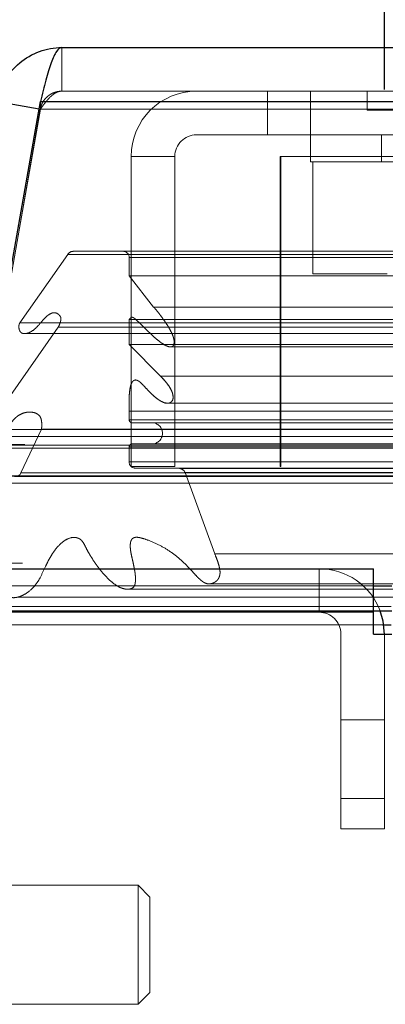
# Model space of a CAD drawing. Header units: inches. Extents: x 0.2 to 10.8, y 0.2 to 8.2.
# Tile 6 of 145: x 3.1945 to 3.2281, y 2.2298 to 2.3202. Entities that reach past the tile are written whole.
import ezdxf

# ---------------------------------------------------------------- set-up
doc = ezdxf.new("R2010")
doc.units = ezdxf.units.IN
doc.header["$MEASUREMENT"] = 0
doc.linetypes.add('HIDDEN', pattern=[0.07500000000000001, 0.05, -0.025])
doc.layers.add('DIMENSIONS', color=140, linetype='Continuous')
doc.styles.add('SLDTEXTSTYLE0', font='TXT', dxfattribs={"width": 0.7})
doc.dimstyles.new('SLDDIMSTYLE0', dxfattribs={"dimtxt": 0.0849609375, "dimasz": 0.13, "dimexe": 0, "dimexo": 0.0625, "dimgap": 0.021240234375, "dimtad": 0, "dimtih": 1, "dimtoh": 1, "dimlfac": 18, "dimrnd": 1e-09, "dimzin": 12, "dimdsep": 46, "dimtxsty": 'SLDTEXTSTYLE0', "dimsah": 1, "dimcen": 0.09, "dimadec": 0, "dimazin": 3, "dimtfac": 1, "dimtofl": 0, "dimtmove": 0, "dimatfit": 3, "dimfxl": 0, "dimfrac": 2, "dimtolj": 1, "dimtzin": 12, "dimarcsym": 0})

# ---------------------------------------------------------------- blocks, each defined once
blk = doc.blocks.new('_D_25')
at = {"layer": 'DIMENSIONS'}
for p, q in [((3.227980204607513, 2.313765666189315), (3.227980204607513, 2.671090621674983)), ((4.757869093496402, 2.313765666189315), (4.757869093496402, 2.671090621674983)), ((3.227980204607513, 2.546090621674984), (3.72184727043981, 2.546090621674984)), ((3.836973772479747, 2.546090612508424), (3.808443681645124, 2.546090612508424)), ((3.808443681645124, 2.546090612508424), (3.808443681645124, 2.4110597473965)), ((4.160121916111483, 2.546090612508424), (4.188652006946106, 2.546090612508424)), ((4.188652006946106, 2.546090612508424), (4.188652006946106, 2.4110597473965)), ((4.757869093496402, 2.546090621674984), (4.275248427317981, 2.546090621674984)), ((3.808443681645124, 2.4110597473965), (3.836973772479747, 2.4110597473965)), ((4.188652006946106, 2.4110597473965), (4.160121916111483, 2.4110597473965))]:
    blk.add_line(p, q, dxfattribs=at)
for points in [[(3.227980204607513, 2.546090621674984), (3.357980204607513, 2.526090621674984), (3.357980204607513, 2.566090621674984)], [(4.757869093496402, 2.546090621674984), (4.627869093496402, 2.566090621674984), (4.627869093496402, 2.526090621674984)]]:
    blk.add_solid(points, dxfattribs=at)
at = {"layer": 'DIMENSIONS', "char_height": 0.08333333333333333, "attachment_point": 1, "style": 'SLDTEXTSTYLE0'}
for s, insert in [('27.54', (3.836973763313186, 2.672532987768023)), ('699.5', (3.836973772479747, 2.518482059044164))]:
    blk.add_mtext(s, dxfattribs=dict(at, insert=insert))

msp = doc.modelspace()

# ---------------------------------------------------------------- linework, layer by layer
at = {"color": 7, "linetype": 'Continuous', "lineweight": 25}
for p, q in [((3.198367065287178, 2.317606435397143), (4.787455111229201, 2.317606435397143)), ((3.190347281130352, 2.278301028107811), (3.196403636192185, 2.312648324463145)), ((3.192458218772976, 2.312648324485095), (3.196284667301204, 2.31197361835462)), ((3.196403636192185, 2.312648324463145), (4.789418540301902, 2.312648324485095)), ((3.190347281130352, 2.278301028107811), (4.795474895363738, 2.278301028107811)), ((3.17830863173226, 2.269765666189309), (3.226980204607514, 2.269765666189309)), ((3.226980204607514, 2.265765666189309), (3.226980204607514, 2.269765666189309)), ((3.226980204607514, 2.268177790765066), (3.228641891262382, 2.268177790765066)), ((3.226975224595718, 2.265765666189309), (3.178306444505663, 2.265765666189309)), ((3.226975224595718, 2.263765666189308), (3.226975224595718, 2.265765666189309)), ((3.226975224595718, 2.265765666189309), (3.226980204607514, 2.265765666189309)), ((3.226980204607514, 2.265887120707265), (3.228641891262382, 2.265887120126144)), ((3.227920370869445, 2.264610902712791), (3.228591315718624, 2.264610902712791)), ((3.226975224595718, 2.263765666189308), (3.228641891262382, 2.263765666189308))]:
    msp.add_line(p, q, dxfattribs=at)
at = {"color": 7, "linetype": 'HIDDEN', "lineweight": 18}
for p, q in [((3.198367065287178, 2.313606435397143), (3.198367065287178, 2.317606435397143)), ((3.198367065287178, 2.313606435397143), (4.787455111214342, 2.313606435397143)), ((3.217235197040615, 2.309606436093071), (3.217235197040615, 2.313606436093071)), ((3.22117964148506, 2.313606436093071), (3.22117964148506, 2.309606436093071)), ((3.226387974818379, 2.313606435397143), (3.226387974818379, 2.311870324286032)), ((3.196403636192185, 2.312648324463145), (3.196403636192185, 2.311953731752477)), ((4.789418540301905, 2.312648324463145), (3.196403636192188, 2.312648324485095)), ((3.196397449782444, 2.311953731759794), (3.190341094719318, 2.277606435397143)), ((3.19034728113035, 2.277606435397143), (3.196403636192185, 2.311953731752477)), ((3.196284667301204, 2.31197361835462), (3.196397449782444, 2.311953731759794)), ((3.196403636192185, 2.311953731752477), (4.789418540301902, 2.311953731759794)), ((4.789418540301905, 2.311953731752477), (3.196403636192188, 2.311953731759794)), ((3.226387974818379, 2.311870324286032), (3.24374908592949, 2.311870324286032)), ((3.210735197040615, 2.309606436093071), (3.217235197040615, 2.309606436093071)), ((3.217235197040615, 2.309606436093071), (3.247235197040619, 2.309606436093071)), ((3.221179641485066, 2.309606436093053), (3.221179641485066, 2.307106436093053)), ((3.227707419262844, 2.309606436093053), (3.227707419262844, 2.307106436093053)), ((3.204735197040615, 2.307606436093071), (3.208735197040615, 2.307606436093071)), ((3.204735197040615, 2.279161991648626), (3.204735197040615, 2.307606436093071)), ((3.208735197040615, 2.279161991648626), (3.208735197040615, 2.307606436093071)), ((3.218420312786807, 2.279161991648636), (3.218420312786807, 2.307606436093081)), ((3.218420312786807, 2.307606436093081), (3.218457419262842, 2.307606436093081)), ((3.247235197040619, 2.307606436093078), (3.218457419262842, 2.307606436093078)), ((3.218457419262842, 2.279161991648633), (3.218457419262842, 2.307606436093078)), ((3.221179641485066, 2.307106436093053), (3.248957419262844, 2.307106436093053)), ((3.221404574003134, 2.307106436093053), (3.221404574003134, 2.296828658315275)), ((3.199408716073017, 2.298903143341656), (4.786413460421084, 2.298903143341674)), ((3.198921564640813, 2.298614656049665), (3.194518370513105, 2.292326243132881)), ((3.198921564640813, 2.298614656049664), (4.786900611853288, 2.298614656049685)), ((3.204553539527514, 2.298347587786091), (4.781268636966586, 2.298347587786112)), ((3.204553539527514, 2.296659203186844), (3.204553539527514, 2.298347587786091)), ((3.204553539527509, 2.298347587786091), (4.781268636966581, 2.298347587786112)), ((3.206797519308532, 2.293787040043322), (3.204553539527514, 2.296659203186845)), ((3.204553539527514, 2.296659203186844), (4.781268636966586, 2.296659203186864)), ((3.221404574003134, 2.296828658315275), (3.228236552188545, 2.296828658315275)), ((3.20679751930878, 2.293787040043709), (4.779024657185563, 2.29378704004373)), ((3.197217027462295, 2.293105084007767), (3.197209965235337, 2.293105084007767)), ((4.7886135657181, 2.293105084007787), (3.197217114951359, 2.293105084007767)), ((3.204553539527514, 2.292635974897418), (4.781268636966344, 2.292635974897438)), ((3.204553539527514, 2.290339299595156), (3.204553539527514, 2.29263597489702)), ((3.205173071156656, 2.292640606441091), (3.205165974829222, 2.292640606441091)), ((4.780647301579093, 2.292640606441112), (3.205173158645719, 2.292640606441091)), ((3.198053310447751, 2.291936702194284), (3.191475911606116, 2.282543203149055)), ((3.194518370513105, 2.292326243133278), (4.791303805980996, 2.292326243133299)), ((3.198053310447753, 2.291936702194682), (4.787768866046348, 2.291936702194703)), ((3.195039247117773, 2.29135372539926), (4.790778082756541, 2.291353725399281)), ((3.207416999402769, 2.287456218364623), (3.204553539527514, 2.290339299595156)), ((3.204553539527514, 2.290339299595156), (4.781268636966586, 2.290339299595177)), ((3.208396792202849, 2.290127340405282), (4.777419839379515, 2.290127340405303)), ((3.207416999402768, 2.287456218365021), (4.778405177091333, 2.287456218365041)), ((3.207416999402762, 2.287456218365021), (4.778405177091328, 2.287456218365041)), ((4.780442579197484, 2.287006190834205), (3.205379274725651, 2.287006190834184)), ((3.207901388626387, 2.284965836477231), (3.207904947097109, 2.284965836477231)), ((3.207905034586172, 2.284965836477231), (4.777914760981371, 2.284965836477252)), ((3.195460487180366, 2.284143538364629), (3.195457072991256, 2.284143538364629)), ((4.790355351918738, 2.28414353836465), (3.19546057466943, 2.284143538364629)), ((3.204553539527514, 2.284225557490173), (4.781268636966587, 2.284225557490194)), ((3.204553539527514, 2.283443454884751), (3.204553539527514, 2.284225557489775)), ((3.204553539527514, 2.283443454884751), (4.781268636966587, 2.283443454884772)), ((3.204553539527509, 2.283443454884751), (4.781268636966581, 2.283443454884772)), ((3.191475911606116, 2.282543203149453), (4.794346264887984, 2.282543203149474)), ((3.196507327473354, 2.282563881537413), (3.19461816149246, 2.27855171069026)), ((3.196507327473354, 2.282563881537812), (4.789314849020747, 2.282563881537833)), ((3.204831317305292, 2.283165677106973), (4.780990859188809, 2.283165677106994)), ((3.192320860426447, 2.281910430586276), (4.793465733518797, 2.281910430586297)), ((3.188096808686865, 2.281118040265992), (4.797725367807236, 2.281118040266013)), ((3.188096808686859, 2.281118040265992), (4.797725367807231, 2.281118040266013)), ((3.190794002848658, 2.280834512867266), (4.795028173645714, 2.280834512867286)), ((4.794968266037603, 2.281174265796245), (3.190853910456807, 2.281174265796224)), ((3.204553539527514, 2.279561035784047), (3.204553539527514, 2.280943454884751)), ((3.204553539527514, 2.280943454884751), (4.781268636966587, 2.280943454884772)), ((3.204553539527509, 2.280943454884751), (4.781268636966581, 2.280943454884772)), ((3.204831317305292, 2.281221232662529), (4.780990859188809, 2.28122123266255)), ((3.204553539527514, 2.279561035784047), (4.781268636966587, 2.279561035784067)), ((3.204553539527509, 2.279561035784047), (4.781268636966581, 2.279561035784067)), ((3.208735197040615, 2.279161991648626), (3.204735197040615, 2.279161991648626)), ((3.20916232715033, 2.278952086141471), (3.205109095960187, 2.278999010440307)), ((3.205109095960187, 2.278999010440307), (4.780713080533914, 2.278999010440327)), ((3.205109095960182, 2.278999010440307), (4.780713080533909, 2.278999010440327)), ((3.20916232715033, 2.278952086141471), (4.776659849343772, 2.278952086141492)), ((3.209162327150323, 2.278952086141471), (4.776659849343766, 2.278952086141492)), ((3.218420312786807, 2.279161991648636), (3.218457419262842, 2.279161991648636)), ((4.767401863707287, 2.279161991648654), (3.218457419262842, 2.279161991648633)), ((3.19397572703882, 2.278250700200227), (4.791846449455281, 2.278250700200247)), ((3.194115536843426, 2.278232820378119), (4.791706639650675, 2.27823282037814)), ((3.19461816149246, 2.27855171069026), (4.791204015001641, 2.278551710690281)), ((3.194618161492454, 2.27855171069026), (4.791204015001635, 2.278551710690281)), ((3.212404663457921, 2.271126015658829), (3.20967769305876, 2.278587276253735)), ((3.209677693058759, 2.278587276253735), (4.776144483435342, 2.278587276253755)), ((3.209677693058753, 2.278587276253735), (4.776144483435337, 2.278587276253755)), ((3.19034728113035, 2.277606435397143), (4.795474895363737, 2.277606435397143)), ((3.212404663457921, 2.271126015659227), (4.77341751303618, 2.271126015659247)), ((3.221980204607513, 2.265765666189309), (3.221980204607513, 2.269765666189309)), ((3.182005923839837, 2.268177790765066), (3.226980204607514, 2.268177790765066)), ((3.211931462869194, 2.268374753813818), (4.773888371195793, 2.268374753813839)), ((3.204241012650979, 2.267892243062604), (4.78157172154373, 2.267892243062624)), ((3.177480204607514, 2.266301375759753), (3.228591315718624, 2.266301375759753)), ((3.182121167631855, 2.265887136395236), (3.226980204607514, 2.265887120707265)), ((3.177480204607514, 2.264610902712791), (3.227920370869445, 2.264610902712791)), ((3.223980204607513, 2.24587677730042), (3.223980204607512, 2.263765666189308)), ((3.227980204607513, 2.24587677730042), (3.227980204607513, 2.263765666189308)), ((3.223980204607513, 2.255876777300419), (3.227980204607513, 2.255876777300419)), ((3.227980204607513, 2.248654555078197), (3.223980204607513, 2.248654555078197)), ((3.223980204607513, 2.248654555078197), (3.227980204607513, 2.248654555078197)), ((3.227980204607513, 2.248654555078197), (3.223980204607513, 2.248654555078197)), ((3.223980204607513, 2.248654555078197), (3.227980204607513, 2.248654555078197)), ((3.227980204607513, 2.248654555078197), (3.223980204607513, 2.248654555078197)), ((3.223980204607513, 2.248654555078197), (3.227980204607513, 2.248654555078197)), ((3.227980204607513, 2.24587677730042), (3.223980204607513, 2.24587677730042)), ((3.205367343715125, 2.240708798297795), (3.186775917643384, 2.240708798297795)), ((3.205367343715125, 2.240708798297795), (3.205367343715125, 2.229772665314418)), ((3.206460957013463, 2.239615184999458), (3.205367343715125, 2.240708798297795)), ((3.206460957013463, 2.239615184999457), (3.206460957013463, 2.230866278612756)), ((3.205367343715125, 2.229772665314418), (3.206460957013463, 2.230866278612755)), ((3.186775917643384, 2.229772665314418), (3.205367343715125, 2.229772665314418))]:
    msp.add_line(p, q, dxfattribs=at)
at = {"color": 7, "linetype": 'HIDDEN', "lineweight": 18, "flags": 128}
for points in [[(4.786412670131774, 2.272638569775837), (4.005734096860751, 2.272638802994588), (3.199411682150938, 2.272638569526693)], [(4.780566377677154, 2.272650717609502), (4.005734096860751, 2.27265077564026), (3.205253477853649, 2.272650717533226)], [(4.794768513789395, 2.270278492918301), (3.959205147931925, 2.270278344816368), (3.191049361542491, 2.270278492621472)], [(4.79477325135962, 2.27027844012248), (4.05852145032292, 2.270276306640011), (3.191050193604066, 2.270278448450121)], [(3.211934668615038, 2.26837477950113), (3.98008102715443, 2.268375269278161), (4.773905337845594, 2.268374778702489)], [(3.194304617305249, 2.267147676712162), (3.980069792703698, 2.267147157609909), (4.79152759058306, 2.267147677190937)]]:
    msp.add_lwpolyline(points, dxfattribs=at)
at = {"color": 7, "linetype": 'Continuous', "lineweight": 25, "flags": 128}
msp.add_lwpolyline([(3.227980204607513, 2.263765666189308), (3.227864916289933, 2.264936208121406), (3.227588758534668, 2.265897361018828)], dxfattribs=at)
at = {"color": 7, "linetype": 'HIDDEN', "lineweight": 18}
for centre, radius, start, end in [((3.210735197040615, 2.307606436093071), 0.005999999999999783, 90, 180), ((3.210735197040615, 2.307606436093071), 0.00199999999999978, 90, 180), ((3.199408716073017, 2.298347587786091), 0.0005555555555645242, 90, 151.267375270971), ((3.203997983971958, 2.298347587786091), 0.0005555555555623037, 0, 90), ((3.204831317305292, 2.283443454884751), 0.0002777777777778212, 180, 270.0000000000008), ((3.206636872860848, 2.282193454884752), 0.0009722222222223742, 270.0000000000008, 90), ((3.204831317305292, 2.280943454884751), 0.0002777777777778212, 90, 180), ((3.205115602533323, 2.279561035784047), 0.00056206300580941, 180, 269.3367158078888), ((3.209155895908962, 2.278396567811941), 0.0005555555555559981, 20.07654277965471, 89.33671580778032), ((3.194115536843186, 2.278788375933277), 0.0005555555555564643, 255.4243750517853, 334.786185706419), ((3.221980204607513, 2.263765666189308), 0.006000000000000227, 20.81075740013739, 90), ((3.221980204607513, 2.263765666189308), 0.002000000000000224, 0, 90)]:
    msp.add_arc(centre, radius, start, end, dxfattribs=at)
at = {"color": 7, "linetype": 'Continuous', "lineweight": 25}
for points in [[(3.192458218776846, 2.312648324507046), (3.192579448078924, 2.313335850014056), (3.192821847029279, 2.314001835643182), (3.193519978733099, 2.315211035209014), (3.193975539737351, 2.315753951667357), (3.195045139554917, 2.316651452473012), (3.195658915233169, 2.317005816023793), (3.196970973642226, 2.317483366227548), (3.197668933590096, 2.317606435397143), (3.198367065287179, 2.317606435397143)], [(3.198367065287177, 2.317606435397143), (3.198203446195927, 2.317606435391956), (3.198039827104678, 2.317483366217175), (3.19771258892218, 2.317005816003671), (3.197548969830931, 2.31665145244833), (3.197221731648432, 2.315753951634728), (3.197058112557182, 2.315211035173), (3.196730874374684, 2.314001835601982), (3.196567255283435, 2.313335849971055), (3.196403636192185, 2.312648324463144)]]:
    msp.add_open_spline(points, degree=3, knots=[0, 0, 0, 0, 0.25, 0.25, 0.5, 0.5, 0.75, 0.75, 1, 1, 1, 1], dxfattribs=at)
at = {"color": 7, "linetype": 'HIDDEN', "lineweight": 18}
for points, knots in [([(3.198367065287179, 2.313606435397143), (3.198300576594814, 2.31360451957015), (3.198167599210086, 2.313600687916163), (3.197970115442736, 2.313569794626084), (3.197776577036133, 2.313520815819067), (3.197588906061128, 2.313452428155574), (3.197408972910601, 2.313365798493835), (3.197238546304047, 2.313261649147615), (3.197039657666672, 2.313110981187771), (3.19682696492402, 2.312898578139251), (3.19662692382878, 2.312611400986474), (3.196475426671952, 2.312294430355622), (3.196423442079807, 2.312067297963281), (3.196397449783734, 2.311953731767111)], [0, 0, 0, 0, 0.07144899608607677, 0.1428979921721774, 0.2143469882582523, 0.2857959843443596, 0.3572449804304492, 0.4286939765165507, 0.5001429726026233, 0.6251072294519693, 0.750071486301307, 0.8750357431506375, 1, 1, 1, 1]), ([(3.196403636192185, 2.311953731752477), (3.196450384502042, 2.312018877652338), (3.196543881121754, 2.312149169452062), (3.196684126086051, 2.312338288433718), (3.196824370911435, 2.312520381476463), (3.196964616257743, 2.312693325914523), (3.197104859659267, 2.312855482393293), (3.197245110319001, 2.313005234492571), (3.197420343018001, 2.313174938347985), (3.197630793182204, 2.31334751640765), (3.197876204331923, 2.313494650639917), (3.19812163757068, 2.313588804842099), (3.198285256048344, 2.313600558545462), (3.198367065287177, 2.313606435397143)], [0, 0, 0, 0, 0.07144899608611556, 0.1428979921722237, 0.2143469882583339, 0.2857959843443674, 0.3572449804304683, 0.4286939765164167, 0.5001429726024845, 0.6251072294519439, 0.7500714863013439, 0.875035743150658, 1, 1, 1, 1]), ([(3.204553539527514, 2.292635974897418), (3.204560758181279, 2.292649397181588), (3.20458004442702, 2.292685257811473), (3.204624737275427, 2.292742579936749), (3.204688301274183, 2.292808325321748), (3.204778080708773, 2.2928582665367), (3.204891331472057, 2.292841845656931), (3.205011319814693, 2.292775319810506), (3.205196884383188, 2.292626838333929), (3.205453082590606, 2.292367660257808), (3.205779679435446, 2.292053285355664), (3.206108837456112, 2.291731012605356), (3.206435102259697, 2.291416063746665), (3.20676602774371, 2.291101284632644), (3.207118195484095, 2.290789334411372), (3.207507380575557, 2.29048874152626), (3.207853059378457, 2.290274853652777), (3.208137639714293, 2.290154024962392), (3.20835110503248, 2.290097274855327), (3.20852681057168, 2.290166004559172), (3.208631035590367, 2.290283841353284), (3.208666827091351, 2.290397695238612), (3.208680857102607, 2.290538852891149), (3.208674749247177, 2.290699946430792), (3.208647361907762, 2.290873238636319), (3.20858692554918, 2.29109308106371), (3.208476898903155, 2.29136715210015), (3.208305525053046, 2.29170687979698), (3.208079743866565, 2.292087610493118), (3.207832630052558, 2.292459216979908), (3.207589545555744, 2.292800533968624), (3.207374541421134, 2.293094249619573), (3.207172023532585, 2.293356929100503), (3.206982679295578, 2.29358743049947), (3.206857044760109, 2.293722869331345), (3.206797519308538, 2.293787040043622)], [0, 0, 0, 0, 0.004393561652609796, 0.01173838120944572, 0.0216348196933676, 0.03350566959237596, 0.0477930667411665, 0.0656867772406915, 0.08271741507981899, 0.1309393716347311, 0.1816873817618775, 0.2321676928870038, 0.2822821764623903, 0.3319640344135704, 0.3859283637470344, 0.441929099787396, 0.4994657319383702, 0.5270850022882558, 0.5544187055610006, 0.5825390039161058, 0.5921652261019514, 0.6028740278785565, 0.6156206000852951, 0.6301815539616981, 0.6459191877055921, 0.6630307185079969, 0.6933290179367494, 0.7305967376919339, 0.7749517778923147, 0.8266059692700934, 0.8674982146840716, 0.9053336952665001, 0.9400534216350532, 0.9715974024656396, 1, 1, 1, 1]), ([(3.194518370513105, 2.292326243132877), (3.194504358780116, 2.292299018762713), (3.194476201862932, 2.292244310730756), (3.194449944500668, 2.29214815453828), (3.194435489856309, 2.292045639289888), (3.194433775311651, 2.291938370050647), (3.1944443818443, 2.291829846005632), (3.194467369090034, 2.291723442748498), (3.194502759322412, 2.29162301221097), (3.194550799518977, 2.291532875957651), (3.194625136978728, 2.291441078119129), (3.194761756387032, 2.291362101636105), (3.194931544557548, 2.291341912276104), (3.195118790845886, 2.291360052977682), (3.195439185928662, 2.291447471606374), (3.195917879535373, 2.291742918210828), (3.196368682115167, 2.292273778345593), (3.196748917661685, 2.292711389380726), (3.197044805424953, 2.29299179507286), (3.197346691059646, 2.293205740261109), (3.197674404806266, 2.293298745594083), (3.197971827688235, 2.29321034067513), (3.198160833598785, 2.293038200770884), (3.198282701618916, 2.292863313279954), (3.198294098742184, 2.292688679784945), (3.198270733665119, 2.292510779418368), (3.198220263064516, 2.292331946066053), (3.198141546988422, 2.292139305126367), (3.19808664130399, 2.292013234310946), (3.198053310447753, 2.291936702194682)], [0, 0, 0, 0, 0.01286879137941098, 0.02586014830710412, 0.03915414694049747, 0.05280973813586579, 0.06678895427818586, 0.08099193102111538, 0.0953006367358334, 0.1096358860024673, 0.1240351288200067, 0.1483514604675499, 0.1869717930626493, 0.2169893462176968, 0.2495702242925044, 0.3631535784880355, 0.4986136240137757, 0.5635885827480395, 0.6272607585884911, 0.6891535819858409, 0.7481889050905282, 0.8066944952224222, 0.8499554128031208, 0.8739836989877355, 0.8919318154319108, 0.9150774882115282, 0.943007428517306, 0.9654022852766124, 1, 1, 1, 1]), ([(3.204553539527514, 2.284225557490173), (3.204548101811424, 2.284425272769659), (3.204537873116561, 2.284800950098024), (3.20454332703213, 2.285329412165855), (3.204565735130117, 2.285787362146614), (3.204607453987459, 2.286176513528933), (3.204665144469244, 2.286503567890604), (3.204754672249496, 2.286777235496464), (3.204893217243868, 2.286990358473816), (3.20507302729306, 2.287111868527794), (3.205260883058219, 2.287077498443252), (3.205419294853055, 2.286992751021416), (3.205574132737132, 2.28687650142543), (3.205778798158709, 2.286685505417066), (3.206064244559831, 2.28637629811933), (3.206411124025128, 2.285998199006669), (3.206805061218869, 2.285621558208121), (3.207177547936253, 2.285317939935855), (3.207530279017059, 2.285101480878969), (3.207862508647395, 2.284952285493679), (3.20814495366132, 2.284942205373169), (3.208351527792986, 2.28501762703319), (3.208482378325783, 2.285136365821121), (3.208564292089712, 2.285310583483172), (3.208596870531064, 2.285511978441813), (3.208566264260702, 2.285744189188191), (3.208490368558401, 2.286010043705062), (3.208347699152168, 2.286315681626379), (3.208121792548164, 2.286650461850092), (3.207807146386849, 2.287050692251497), (3.20755549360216, 2.287312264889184), (3.207416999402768, 2.287456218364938)], [0, 0, 0, 0, 0.05160017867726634, 0.09706326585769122, 0.1364041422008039, 0.1700382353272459, 0.198519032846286, 0.2234229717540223, 0.2470195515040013, 0.2713163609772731, 0.2966105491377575, 0.3102882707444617, 0.3318030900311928, 0.36157078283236, 0.3999268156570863, 0.463254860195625, 0.5211071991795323, 0.573335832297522, 0.6200679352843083, 0.661752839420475, 0.6994333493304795, 0.7213754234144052, 0.7400102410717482, 0.7567370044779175, 0.7731511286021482, 0.7917149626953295, 0.8167908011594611, 0.8462062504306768, 0.8858170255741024, 0.9371607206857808, 1, 1, 1, 1]), ([(3.207416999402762, 2.287456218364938), (3.207713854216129, 2.287142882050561), (3.208131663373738, 2.286701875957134), (3.208513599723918, 2.286007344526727), (3.208583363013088, 2.285616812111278), (3.208581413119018, 2.28539115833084), (3.208551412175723, 2.285246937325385), (3.208480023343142, 2.28512235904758), (3.208339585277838, 2.285004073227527), (3.208136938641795, 2.284932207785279), (3.207976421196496, 2.2849718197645), (3.207901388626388, 2.284990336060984)], [0, 0, 0, 0, 0.4029839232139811, 0.5671808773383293, 0.6658659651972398, 0.7060710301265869, 0.740043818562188, 0.7801082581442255, 0.8262010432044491, 0.9187590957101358, 1, 1, 1, 1]), ([(3.191475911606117, 2.282543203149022), (3.191470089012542, 2.282519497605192), (3.191458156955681, 2.28247091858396), (3.191456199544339, 2.28239043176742), (3.191465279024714, 2.282305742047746), (3.191486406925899, 2.282218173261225), (3.191519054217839, 2.282130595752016), (3.191563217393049, 2.282046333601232), (3.191619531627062, 2.281969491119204), (3.191692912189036, 2.281899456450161), (3.191811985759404, 2.281826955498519), (3.192059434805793, 2.281762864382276), (3.192392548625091, 2.281914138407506), (3.192803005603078, 2.282212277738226), (3.193213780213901, 2.282613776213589), (3.193653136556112, 2.283103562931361), (3.193993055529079, 2.283499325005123), (3.194283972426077, 2.283755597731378), (3.194539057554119, 2.283920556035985), (3.194853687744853, 2.284062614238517), (3.19523367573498, 2.284150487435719), (3.195634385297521, 2.284146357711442), (3.195983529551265, 2.284061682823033), (3.196240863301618, 2.283905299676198), (3.196409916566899, 2.283705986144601), (3.196489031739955, 2.28346303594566), (3.196533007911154, 2.283184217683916), (3.196542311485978, 2.282877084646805), (3.196519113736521, 2.282669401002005), (3.196507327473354, 2.282563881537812)], [0, 0, 0, 0, 0.008015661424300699, 0.01642624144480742, 0.02548130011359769, 0.03532265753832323, 0.04596837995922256, 0.05731829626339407, 0.06918684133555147, 0.08154973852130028, 0.09716460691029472, 0.1262066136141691, 0.1938647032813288, 0.2508569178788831, 0.3344528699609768, 0.4187957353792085, 0.5010146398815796, 0.5361129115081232, 0.5786151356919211, 0.6281782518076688, 0.6848127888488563, 0.7500089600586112, 0.8064906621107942, 0.8477526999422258, 0.8748195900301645, 0.9022650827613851, 0.932723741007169, 0.9658184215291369, 1, 1, 1, 1]), ([(3.182005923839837, 2.268177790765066), (3.181918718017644, 2.26796771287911), (3.181759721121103, 2.267584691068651), (3.181570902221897, 2.267048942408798), (3.181441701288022, 2.266613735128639), (3.181380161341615, 2.266297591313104), (3.181383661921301, 2.266080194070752), (3.181428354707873, 2.265939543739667), (3.18151636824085, 2.265846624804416), (3.181637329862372, 2.265807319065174), (3.181783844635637, 2.265800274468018), (3.181958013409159, 2.265832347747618), (3.18215703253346, 2.265896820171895), (3.182538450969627, 2.26603004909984), (3.183077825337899, 2.266278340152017), (3.183742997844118, 2.266648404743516), (3.184359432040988, 2.267038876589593), (3.184927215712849, 2.267472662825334), (3.185482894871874, 2.267995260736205), (3.185953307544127, 2.268473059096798), (3.186392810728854, 2.268866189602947), (3.186784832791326, 2.269162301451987), (3.187353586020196, 2.26951421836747), (3.188381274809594, 2.269900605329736), (3.18967019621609, 2.270055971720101), (3.190952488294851, 2.27027884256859), (3.191854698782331, 2.270368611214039), (3.192452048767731, 2.270325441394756), (3.192808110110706, 2.270235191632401), (3.193021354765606, 2.270117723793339), (3.193193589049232, 2.269956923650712), (3.193307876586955, 2.269728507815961), (3.193366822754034, 2.269419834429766), (3.193370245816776, 2.269086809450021), (3.193347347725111, 2.268754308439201), (3.193323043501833, 2.268430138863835), (3.193286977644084, 2.268153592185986), (3.193271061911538, 2.267919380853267), (3.19329002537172, 2.267730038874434), (3.19333322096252, 2.267544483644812), (3.193403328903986, 2.267375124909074), (3.193482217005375, 2.267251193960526), (3.193628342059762, 2.267158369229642), (3.193845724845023, 2.267093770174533), (3.194173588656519, 2.267107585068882), (3.194515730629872, 2.26719959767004), (3.19497794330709, 2.267404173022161), (3.195505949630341, 2.267769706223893), (3.196043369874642, 2.268343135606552), (3.196475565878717, 2.269081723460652), (3.196809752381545, 2.269834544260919), (3.197147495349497, 2.270532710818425), (3.197437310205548, 2.27103734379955), (3.197789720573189, 2.271554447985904), (3.198256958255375, 2.272083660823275), (3.198892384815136, 2.272552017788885), (3.19949980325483, 2.272693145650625), (3.19992294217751, 2.272555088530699), (3.200148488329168, 2.272412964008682), (3.200330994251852, 2.272191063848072), (3.200512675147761, 2.271848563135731), (3.200715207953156, 2.27143779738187), (3.200941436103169, 2.27104660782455), (3.201248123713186, 2.270559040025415), (3.201640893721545, 2.269980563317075), (3.202138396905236, 2.269354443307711), (3.202653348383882, 2.26880392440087), (3.203180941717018, 2.268346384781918), (3.203678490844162, 2.268040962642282), (3.20413075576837, 2.26789384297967), (3.204528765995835, 2.267861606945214), (3.204836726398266, 2.267959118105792), (3.205005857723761, 2.268123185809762), (3.205058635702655, 2.268228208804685), (3.205097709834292, 2.268365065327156), (3.205122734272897, 2.268531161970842), (3.205135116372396, 2.26872113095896), (3.205134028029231, 2.268930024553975), (3.205119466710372, 2.269155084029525), (3.205091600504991, 2.269396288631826), (3.205041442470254, 2.269700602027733), (3.204971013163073, 2.270061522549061), (3.204884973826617, 2.270474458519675), (3.204780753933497, 2.270910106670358), (3.204686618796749, 2.271349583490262), (3.204646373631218, 2.271775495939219), (3.20465709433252, 2.272136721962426), (3.204754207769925, 2.272446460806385), (3.204930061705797, 2.272597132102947), (3.205099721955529, 2.272646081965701), (3.205250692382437, 2.27265500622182), (3.205456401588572, 2.272632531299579), (3.205811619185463, 2.27255220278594), (3.206479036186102, 2.272320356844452), (3.207396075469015, 2.271918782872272), (3.208436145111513, 2.271293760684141), (3.209427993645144, 2.270476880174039), (3.210177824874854, 2.269694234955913), (3.210708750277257, 2.269111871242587), (3.211004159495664, 2.26881453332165), (3.211252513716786, 2.268603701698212), (3.211493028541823, 2.268452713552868), (3.21175991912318, 2.268363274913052), (3.212036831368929, 2.268375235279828), (3.212295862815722, 2.268462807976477), (3.212516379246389, 2.268589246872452), (3.212679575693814, 2.26874353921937), (3.212796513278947, 2.268942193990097), (3.212868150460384, 2.269158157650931), (3.212902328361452, 2.269410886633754), (3.212865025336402, 2.269730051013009), (3.212772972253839, 2.270131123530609), (3.212618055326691, 2.270610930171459), (3.21247965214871, 2.270945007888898), (3.212404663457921, 2.271126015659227)], [0, 0, 0, 0, 0.0116558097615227, 0.02125130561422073, 0.02862020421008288, 0.03429118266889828, 0.03667556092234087, 0.03893308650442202, 0.04124556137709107, 0.04399857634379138, 0.04734540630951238, 0.05123865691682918, 0.0557535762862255, 0.06095083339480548, 0.07795820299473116, 0.09408110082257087, 0.1092829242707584, 0.1236696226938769, 0.137579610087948, 0.1541345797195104, 0.1630180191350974, 0.1729922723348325, 0.1840146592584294, 0.2048891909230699, 0.2441303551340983, 0.2718263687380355, 0.2922069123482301, 0.3053877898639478, 0.3118454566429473, 0.3169624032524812, 0.3208356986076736, 0.3252760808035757, 0.3302677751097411, 0.335900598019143, 0.3410985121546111, 0.3462793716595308, 0.3515152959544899, 0.3544827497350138, 0.3574843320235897, 0.3605674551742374, 0.3637072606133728, 0.3668044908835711, 0.3686870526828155, 0.3738130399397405, 0.3820846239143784, 0.3908438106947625, 0.397295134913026, 0.4147690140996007, 0.4303906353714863, 0.4422064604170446, 0.4610488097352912, 0.4723716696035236, 0.4826980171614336, 0.4921122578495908, 0.5067198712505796, 0.5227377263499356, 0.5401598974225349, 0.5471704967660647, 0.5518299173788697, 0.5564978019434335, 0.5638264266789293, 0.5721575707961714, 0.5801748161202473, 0.5879775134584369, 0.6035088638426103, 0.6184661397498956, 0.6329214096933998, 0.6469260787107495, 0.66036998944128, 0.669417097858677, 0.6784502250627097, 0.6877764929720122, 0.6895992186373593, 0.691634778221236, 0.6940048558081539, 0.6967465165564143, 0.6997911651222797, 0.7031107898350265, 0.7067203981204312, 0.7106189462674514, 0.7148230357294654, 0.7216774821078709, 0.7285545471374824, 0.7354668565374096, 0.7435757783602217, 0.7503645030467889, 0.7559948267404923, 0.7607307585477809, 0.7657889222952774, 0.7692104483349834, 0.7726135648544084, 0.7760447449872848, 0.7827830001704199, 0.7970064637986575, 0.8224909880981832, 0.8478785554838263, 0.8735719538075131, 0.8997148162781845, 0.9106852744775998, 0.9188292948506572, 0.9241891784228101, 0.9304521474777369, 0.9365864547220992, 0.9427588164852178, 0.9491693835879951, 0.9540555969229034, 0.9584565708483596, 0.9625319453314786, 0.9663327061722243, 0.9697505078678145, 0.9746993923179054, 0.9815092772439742, 0.9899814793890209, 0.9999999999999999, 0.9999999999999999, 0.9999999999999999, 0.9999999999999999])]:
    msp.add_open_spline(points, degree=3, knots=knots, dxfattribs=at)

# ---------------------------------------------------------------- dimensions: what is measured, and where the dimension line sits
at = {"layer": 'DIMENSIONS'}
dim = msp.add_linear_dim(base=(4.757869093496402, 2.546090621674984), p1=(3.227980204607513, 2.263765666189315), p2=(4.757869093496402, 2.263765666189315), dimstyle='SLDDIMSTYLE0', dxfattribs=at)
dim.commit()
dim.dimension.update_dxf_attribs({"geometry": '_D_25', "text_midpoint": (3.998547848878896, 2.546090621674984), "dimtype": 160})

doc.saveas('drawing.dxf')
